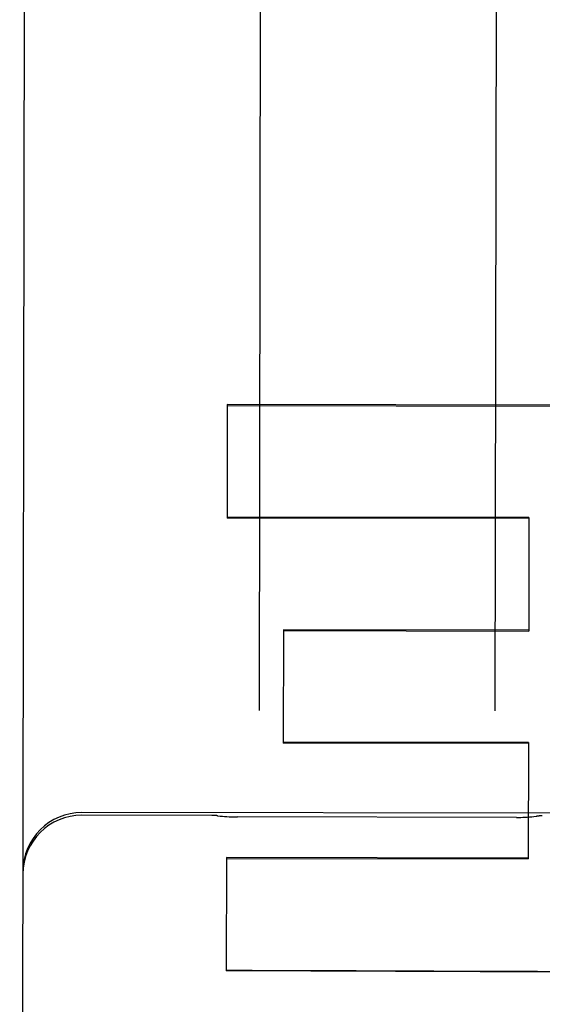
# Model space of a CAD drawing. Header units: inches. Extents: x 0 to 235, y 0 to 152.
# Tile 59 of 93: x 79.67 to 79.946, y 107.392 to 107.914. Entities that reach past the tile are written whole.
import ezdxf

# ---------------------------------------------------------------- set-up
doc = ezdxf.new("R2010")
doc.units = ezdxf.units.IN
doc.header["$LTSCALE"] = 12.9163468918
doc.header["$MEASUREMENT"] = 0
doc.linetypes.add('HIDDEN', pattern=[0.2, 0.1, -0.1])
doc.layers.add('02___PRT_ALL_AXES', color=7, linetype='CONTINUOUS')
doc.layers.add('DEFAULT_2', color=8, linetype='HIDDEN')

msp = doc.modelspace()

# ---------------------------------------------------------------- linework, layer by layer
at = {"layer": '02___PRT_ALL_AXES', "color": 8, "linetype": 'HIDDEN'}
for p, q in [((79.7714768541, 107.4921957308), (79.7027269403, 107.4923045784)), ((80.5152281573, 107.4924300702), (79.7027291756, 107.4937164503)), ((79.9328383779, 107.4911197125), (79.78511251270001, 107.4913535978))]:
    msp.add_line(p, q, dxfattribs=at)
at = {"layer": 'DEFAULT_2', "color": 8, "linetype": 'HIDDEN'}
for p, q in [((79.6727434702, 108.292290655), (79.6697428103, 106.3970240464)), ((79.7974390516, 108.0999158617), (79.7965649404, 107.5478127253)), ((79.92156478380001, 107.5476148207), (79.922438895, 108.0997179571)), ((79.7796171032, 107.7099692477), (79.77952170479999, 107.6497140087)), ((79.7796160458, 107.7093013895), (79.9994559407, 107.7088718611)), ((79.9994569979, 107.7095395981), (79.7796171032, 107.7099692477)), ((79.93936150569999, 107.6494609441), (79.77952170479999, 107.6497140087)), ((79.939362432, 107.6500459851), (79.779522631, 107.6502990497)), ((79.939362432, 107.6500459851), (79.9392671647, 107.5898735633)), ((79.8094281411, 107.5905930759), (79.8093329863, 107.53049175)), ((79.8094273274, 107.5900791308), (79.9392671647, 107.5898735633)), ((79.9392679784, 107.5903875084), (79.8094281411, 107.5905930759)), ((79.9391728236, 107.5302861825), (79.8093329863, 107.53049175)), ((79.9391735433, 107.5307407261), (79.809333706, 107.5309462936)), ((79.9391735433, 107.5307407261), (79.9390760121, 107.4691383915)), ((79.77923685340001, 107.4697971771), (79.77914187, 107.4098040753)), ((79.7792362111, 107.4693914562), (79.9390760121, 107.4691383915)), ((79.9390766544, 107.4695441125), (79.77923685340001, 107.4697971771)), ((79.9989807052, 107.4089976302), (79.77914187, 107.4098040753))]:
    msp.add_line(p, q, dxfattribs=at)
for points in [[(79.774442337, 107.4920144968), (79.7747108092, 107.4919823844), (79.7758950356, 107.4918501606), (79.7770759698, 107.4917336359), (79.7782530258, 107.4916327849), (79.77942562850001, 107.4915475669), (79.780593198, 107.491477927), (79.7817551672, 107.4914237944), (79.7829109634, 107.4913850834), (79.7840598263, 107.4913616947), (79.7851134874, 107.4913535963)], [(79.9328374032, 107.491119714), (79.9338911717, 107.4911244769), (79.9350401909, 107.491144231), (79.9361961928, 107.4911792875), (79.93735841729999, 107.4912297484), (79.9385262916, 107.4912957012), (79.9396992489, 107.4913772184), (79.9408767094, 107.4914743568), (79.9420580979, 107.491587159), (79.9432428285, 107.4917156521), (79.9435105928, 107.4917468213)]]:
    msp.add_lwpolyline(points, dxfattribs=at)
for centre, radius, start, end in [((79.70267746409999, 107.4610546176), 0.03125, 89.9092871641, 179.9092871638), ((79.7026796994, 107.4624664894), 0.03125, 89.9092871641, 179.9092871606), ((79.7714372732, 107.4671957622), 0.025, 83.09584276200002, 89.9092871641), ((79.9464370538, 107.4669186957), 0.025, 89.9092871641, 96.72273155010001)]:
    msp.add_arc(centre, radius, start, end, dxfattribs=at)
msp.add_ellipse((153.3686303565, 107.2332403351), major_axis=(2556.795124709, -9.3792123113), ratio=3.63953e-05, start_param=-1.5995820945, end_param=-1.5994960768, dxfattribs=at)

doc.saveas('drawing.dxf')
